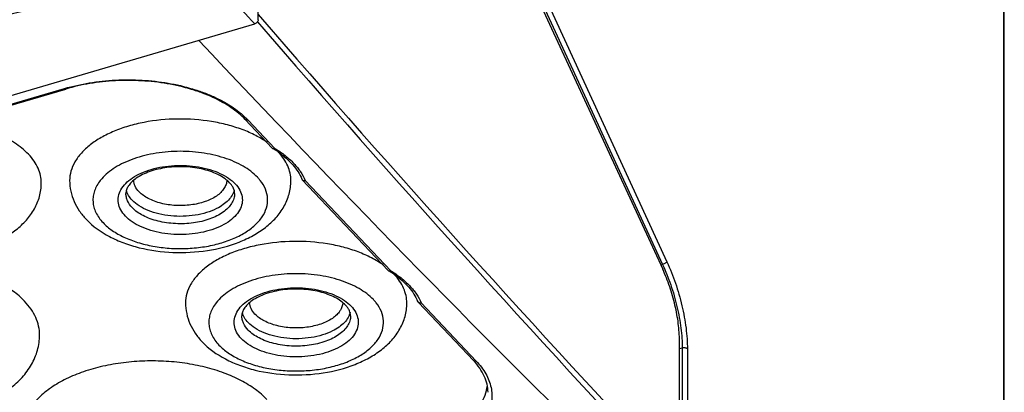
# Model space of a CAD drawing. Header units: millimetres. Extents: x 0 to 841, y 0 to 594.
# Tile 40 of 61: x 721 to 784, y 175 to 199. Entities that reach past the tile are written whole.
import ezdxf

# ---------------------------------------------------------------- set-up
doc = ezdxf.new("R2010")
doc.units = ezdxf.units.MM
doc.header["$LTSCALE"] = 46.255
doc.layers.get('0').update_dxf_attribs({"linetype": 'CONTINUOUS'})
doc.layers.add('DRAFTS', color=7, linetype='CONTINUOUS')
doc.layers.add('ROUNDS', color=7, linetype='CONTINUOUS')

msp = doc.modelspace()

# ---------------------------------------------------------------- linework, layer by layer
at = {"color": 7, "linetype": 'CONTINUOUS'}
for p, q in [((736.2679, 239.0718), (762.324, 182.5789)), ((715.2447, 191.659), (723.8672, 194.1915)), ((735.4313, 192.2237), (737.1691, 190.3894)), ((737.5451, 190.1427), (737.5476, 190.1409)), ((739.1063, 188.3444), (744.635, 182.5085)), ((745.0084, 182.2636), (745.0135, 182.2601)), ((746.5847, 180.4504), (750.1298, 176.7083))]:
    msp.add_line(p, q, dxfattribs=at)
at = {"color": 9, "linetype": 'CONTINUOUS'}
for p, q in [((715.2078, 191.701), (723.7967, 194.2237)), ((735.6128, 192.188), (737.3381, 190.3668)), ((739.3003, 188.2956), (744.804, 182.4859)), ((746.7662, 180.4147), (750.3113, 176.6726))]:
    msp.add_line(p, q, dxfattribs=at)
at = {"color": 7, "linetype": 'CONTINUOUS'}
for centre, radius, start, end in [((737.2535, 190.4694), 0.1163, 223.487214, 238.860222), ((733.6866, 184.554), 6.7912, 55.378387, 58.911802), ((744.7194, 182.5885), 0.1163, 223.487214, 238.860221), ((741.1512, 176.671), 6.7938, 55.405617, 58.911538)]:
    msp.add_arc(centre, radius, start, end, dxfattribs=at)
msp.add_ellipse((762.6788, 1080.0335), major_axis=(-334.6275, 1047.7888), ratio=0.413083, start_param=-3.8550359, end_param=-3.8062232, dxfattribs=at)
at = {"color": 9, "linetype": 'CONTINUOUS'}
for points, knots in [([(723.7967, 194.2237), (724.3173, 194.3767), (725.4007, 194.6191), (727.073, 194.7965), (728.7757, 194.7913), (730.4446, 194.6037), (731.776, 194.2964), (732.7693, 193.9622), (733.4559, 193.6766), (734.0894, 193.3548), (734.8329, 192.8955), (735.3295, 192.487), (735.6128, 192.188)], [0, 0, 0, 0, 0.1303515, 0.2659175, 0.4031995, 0.5385689, 0.6685423, 0.7305617, 0.790144, 0.8470311, 0.9010383, 1, 1, 1, 1]), ([(723.7967, 194.2237), (723.8025, 194.2176), (723.814, 194.2068), (723.8324, 194.195), (723.8504, 194.1893), (723.8621, 194.19), (723.8672, 194.1915)], [0, 0, 0, 0, 0.3142517, 0.5796994, 0.8028252, 1, 1, 1, 1]), ([(735.6128, 192.188), (735.5957, 192.1829), (735.5615, 192.1765), (735.5111, 192.1791), (735.4662, 192.1944), (735.4415, 192.213), (735.4313, 192.2237)], [0, 0, 0, 0, 0.2759654, 0.5323695, 0.7713816, 1, 1, 1, 1]), ([(737.3381, 190.3668), (737.569, 190.2267), (737.9994, 189.9322), (738.5599, 189.4285), (739.0014, 188.8872), (739.2176, 188.4937), (739.3003, 188.2956)], [0, 0, 0, 0, 0.279674, 0.5385488, 0.777712, 1, 1, 1, 1]), ([(736.2224, 188.5077), (735.9561, 188.7888), (735.4597, 189.1538), (734.7098, 189.5276), (733.82, 189.86), (732.5906, 190.1289), (731.0496, 190.2167), (729.5232, 190.0698), (728.3263, 189.7532), (727.4778, 189.3853), (726.7785, 188.9836), (726.3276, 188.5982), (726.0978, 188.3072)], [0, 0, 0, 0, 0.1055514, 0.1649782, 0.2283078, 0.3639516, 0.5061704, 0.6474098, 0.7802684, 0.8416726, 0.8989397, 1, 1, 1, 1]), ([(727.7095, 186.0073), (727.5946, 186.1286), (727.3997, 186.3858), (727.239, 186.8299), (727.2436, 187.2886), (727.4132, 187.7313), (727.7304, 188.1376), (728.1779, 188.4969), (728.7384, 188.7995), (729.3918, 189.0357), (730.1145, 189.1975), (731.1348, 189.3055), (732.1673, 189.2489), (733.1408, 189.0244), (733.7898, 188.784), (734.3444, 188.4782), (734.6556, 188.2223), (734.7851, 188.0855)], [0, 0, 0, 0, 0.0503079, 0.0958575, 0.1396879, 0.1854313, 0.2360584, 0.293166, 0.3570462, 0.4270223, 0.5017547, 0.5794767, 0.7355536, 0.810069, 0.8797429, 0.9432621, 1, 1, 1, 1]), ([(736.398, 188.305), (736.3843, 188.3223), (736.3282, 188.3918), (736.2687, 188.4587), (736.2224, 188.5077)], [0, 0, 0, 0, 0.2460167, 1, 1, 1, 1]), ([(726.0978, 188.3072), (725.939, 188.106), (725.7445, 187.773), (725.6274, 187.291), (725.6139, 186.9333), (725.6737, 186.5774), (725.8536, 186.0998), (726.0888, 185.7788), (726.2722, 185.5851)], [0, 0, 0, 0, 0.2560207, 0.3755108, 0.492786, 0.6111026, 0.7335706, 1, 1, 1, 1]), ([(726.2722, 185.5851), (726.4501, 185.3974), (726.8754, 185.0455), (727.6324, 184.6222), (728.5176, 184.2861), (729.5, 184.0492), (730.5448, 183.9195), (731.6148, 183.9017), (732.6716, 183.9965), (733.6775, 184.2003), (734.5967, 184.5061), (735.3971, 184.9035), (736.0512, 185.3799), (736.5356, 185.9225), (736.8285, 186.5178), (736.9061, 187.1443), (736.7594, 187.7642), (736.5346, 188.1317), (736.398, 188.305)], [0, 0, 0, 0, 0.056428, 0.1194614, 0.1885293, 0.2624134, 0.3394767, 0.4178365, 0.4955159, 0.570587, 0.6413184, 0.7063408, 0.7648504, 0.816872, 0.8635718, 0.9074315, 0.9518389, 1, 1, 1, 1]), ([(734.7851, 188.0855), (734.9, 187.9642), (735.0949, 187.707), (735.2556, 187.2629), (735.251, 186.8042), (735.0815, 186.3615), (734.7642, 185.9552), (734.3168, 185.5959), (733.7562, 185.2933), (733.1028, 185.0571), (732.3801, 184.8954), (731.3598, 184.7873), (730.3273, 184.8439), (729.3538, 185.0684), (728.7048, 185.3088), (728.1503, 185.6146), (727.8391, 185.8705), (727.7095, 186.0073)], [0, 0, 0, 0, 0.0503079, 0.0958575, 0.1396879, 0.1854313, 0.2360584, 0.293166, 0.3570462, 0.4270223, 0.5017547, 0.5794767, 0.7355536, 0.810069, 0.8797429, 0.9432621, 1, 1, 1, 1]), ([(728.5941, 187.5753), (728.4936, 187.6813), (728.3266, 187.9093), (728.2536, 188.1858), (728.2482, 188.3169)], [0, 0, 0, 0, 0.5267017, 1, 1, 1, 1]), ([(734.2466, 188.3147), (734.2426, 188.2222), (734.2051, 188.0315), (734.0673, 187.7623), (733.8541, 187.5122), (733.4608, 187.1978), (732.815, 186.8963), (731.921, 186.697), (730.9591, 186.6626), (730.0258, 186.7975), (729.2143, 187.0867), (728.7631, 187.3969), (728.5941, 187.5753)], [0, 0, 0, 0, 0.0423884, 0.0874619, 0.1369174, 0.1916438, 0.3167643, 0.4587579, 0.6084024, 0.7547479, 0.8875656, 1, 1, 1, 1]), ([(728.1517, 186.5525), (728.0292, 186.6818), (727.8736, 186.8984), (727.7652, 187.2216), (727.7473, 187.3829), (727.7474, 187.4621)], [0, 0, 0, 0, 0.5256657, 0.7665116, 1, 1, 1, 1]), ([(728.1518, 187.0301), (728.0623, 187.1246), (727.9081, 187.3231), (727.8095, 187.5558), (727.7808, 187.671)], [0, 0, 0, 0, 0.5230022, 1, 1, 1, 1]), ([(734.7474, 187.4613), (734.7473, 187.3528), (734.7128, 187.1283), (734.5626, 186.8089), (734.3218, 186.5114), (733.9987, 186.2425), (733.6021, 186.0076), (732.9711, 185.7398), (732.2611, 185.5759), (731.5143, 185.5094), (730.9367, 185.5115), (730.3676, 185.5662), (729.8223, 185.6719), (729.315, 185.8262), (728.7353, 186.0789), (728.3509, 186.3423), (728.1517, 186.5525)], [0, 0, 0, 0, 0.0422806, 0.0869865, 0.1359513, 0.1901809, 0.2499235, 0.314838, 0.4566033, 0.5312952, 0.6066468, 0.6812318, 0.7536655, 0.8226839, 0.8872316, 1, 1, 1, 1]), ([(734.7197, 187.6942), (734.6928, 187.5761), (734.596, 187.3368), (734.3495, 187.0146), (734.008, 186.7244), (733.7375, 186.5651), (733.5905, 186.4913)], [0, 0, 0, 0, 0.2137297, 0.4482516, 0.7097965, 1, 1, 1, 1]), ([(733.5905, 186.4913), (733.3833, 186.3874), (732.9308, 186.2117), (732.2021, 186.047), (731.4256, 185.9763), (730.6404, 186.0032), (729.8854, 186.1261), (729.1977, 186.3394), (728.6109, 186.6325), (728.2843, 186.8902), (728.1518, 187.0301)], [0, 0, 0, 0, 0.1207938, 0.2515582, 0.3881763, 0.5259026, 0.659879, 0.7856358, 0.89964, 1, 1, 1, 1]), ([(743.6883, 180.6268), (743.422, 180.9079), (742.9256, 181.2729), (742.1757, 181.6468), (741.2859, 181.9792), (740.0565, 182.2481), (738.5155, 182.3358), (736.9891, 182.189), (735.7922, 181.8724), (734.9437, 181.5044), (734.2444, 181.1028), (733.7935, 180.7174), (733.5637, 180.4264)], [0, 0, 0, 0, 0.1055514, 0.1649782, 0.2283078, 0.3639516, 0.5061704, 0.6474098, 0.7802684, 0.8416726, 0.8989397, 1, 1, 1, 1]), ([(744.804, 182.4859), (745.0349, 182.3458), (745.4653, 182.0513), (746.0258, 181.5477), (746.4673, 181.0063), (746.6835, 180.6128), (746.7662, 180.4147)], [0, 0, 0, 0, 0.279674, 0.5385488, 0.777712, 1, 1, 1, 1]), ([(735.1754, 178.1264), (735.0605, 178.2477), (734.8656, 178.5049), (734.7049, 178.949), (734.7095, 179.4077), (734.8791, 179.8504), (735.1963, 180.2568), (735.6438, 180.616), (736.2043, 180.9186), (736.8577, 181.1549), (737.5804, 181.3166), (738.6007, 181.4247), (739.6332, 181.368), (740.6067, 181.1435), (741.2557, 180.9032), (741.8103, 180.5974), (742.1215, 180.3415), (742.251, 180.2047)], [0, 0, 0, 0, 0.0503079, 0.0958575, 0.1396879, 0.1854313, 0.2360584, 0.293166, 0.3570462, 0.4270223, 0.5017547, 0.5794767, 0.7355536, 0.810069, 0.8797429, 0.9432621, 1, 1, 1, 1]), ([(733.5637, 180.4264), (733.4049, 180.2252), (733.2104, 179.8922), (733.0933, 179.4102), (733.0798, 179.0524), (733.1396, 178.6965), (733.3195, 178.219), (733.5547, 177.8979), (733.7381, 177.7043)], [0, 0, 0, 0, 0.2560207, 0.3755108, 0.492786, 0.6111026, 0.7335706, 1, 1, 1, 1]), ([(733.7381, 177.7043), (733.916, 177.5166), (734.3413, 177.1647), (735.0983, 176.7413), (735.9835, 176.4053), (736.9659, 176.1684), (738.0107, 176.0387), (739.0807, 176.0209), (740.1375, 176.1156), (741.1434, 176.3195), (742.0626, 176.6253), (742.863, 177.0226), (743.5171, 177.4991), (744.0015, 178.0416), (744.2944, 178.6369), (744.372, 179.2634), (744.2253, 179.8833), (744.0005, 180.2508), (743.8639, 180.4241)], [0, 0, 0, 0, 0.056428, 0.1194614, 0.1885293, 0.2624134, 0.3394767, 0.4178365, 0.4955159, 0.570587, 0.6413184, 0.7063408, 0.7648504, 0.816872, 0.8635718, 0.9074315, 0.9518389, 1, 1, 1, 1]), ([(742.251, 180.2047), (742.3659, 180.0834), (742.5608, 179.8262), (742.7215, 179.3821), (742.7169, 178.9234), (742.5474, 178.4807), (742.2301, 178.0744), (741.7827, 177.7151), (741.2221, 177.4125), (740.5687, 177.1762), (739.846, 177.0145), (738.8257, 176.9064), (737.7933, 176.9631), (736.8197, 177.1876), (736.1707, 177.428), (735.6162, 177.7337), (735.305, 177.9896), (735.1754, 178.1264)], [0, 0, 0, 0, 0.0503079, 0.0958575, 0.1396879, 0.1854313, 0.2360584, 0.293166, 0.3570462, 0.4270223, 0.5017547, 0.5794767, 0.7355536, 0.810069, 0.8797429, 0.9432621, 1, 1, 1, 1]), ([(736.06, 179.6944), (735.9595, 179.8005), (735.7925, 180.0285), (735.7195, 180.3049), (735.7141, 180.4361)], [0, 0, 0, 0, 0.5267017, 1, 1, 1, 1]), ([(741.7125, 180.4339), (741.7085, 180.3413), (741.671, 180.1506), (741.5332, 179.8815), (741.32, 179.6314), (740.9267, 179.317), (740.2809, 179.0155), (739.3869, 178.8162), (738.425, 178.7818), (737.4917, 178.9167), (736.6802, 179.2058), (736.229, 179.516), (736.06, 179.6944)], [0, 0, 0, 0, 0.0423884, 0.0874619, 0.1369174, 0.1916438, 0.3167643, 0.4587579, 0.6084024, 0.7547479, 0.8875656, 1, 1, 1, 1]), ([(743.8639, 180.4241), (743.8503, 180.4414), (743.7941, 180.511), (743.7346, 180.5779), (743.6883, 180.6268)], [0, 0, 0, 0, 0.2460167, 1, 1, 1, 1]), ([(746.5355, 180.5261), (746.5411, 180.5126), (746.5562, 180.4869), (746.5774, 180.4659), (746.5892, 180.4568)], [0, 0, 0, 0, 0.4942589, 1, 1, 1, 1]), ([(746.7662, 180.4147), (746.749, 180.4097), (746.7149, 180.4032), (746.6645, 180.4058), (746.6195, 180.4211), (746.5949, 180.4397), (746.5847, 180.4504)], [0, 0, 0, 0, 0.2759653, 0.5323694, 0.7713816, 1, 1, 1, 1]), ([(746.5892, 180.4568), (746.6127, 180.4387), (746.6711, 180.4126), (746.7343, 180.4106), (746.7662, 180.4147)], [0, 0, 0, 0, 0.4798414, 1, 1, 1, 1]), ([(735.6177, 178.6716), (735.4951, 178.801), (735.3395, 179.0176), (735.2311, 179.3408), (735.2133, 179.5021), (735.2133, 179.5812)], [0, 0, 0, 0, 0.5256657, 0.7665116, 1, 1, 1, 1]), ([(735.6177, 179.1492), (735.5282, 179.2437), (735.374, 179.4422), (735.2754, 179.675), (735.2467, 179.7902)], [0, 0, 0, 0, 0.5230022, 1, 1, 1, 1]), ([(742.2133, 179.5805), (742.2132, 179.472), (742.1787, 179.2474), (742.0285, 178.928), (741.7877, 178.6306), (741.4646, 178.3616), (741.068, 178.1267), (740.437, 177.859), (739.727, 177.695), (738.9802, 177.6286), (738.4026, 177.6307), (737.8335, 177.6853), (737.2882, 177.7911), (736.7809, 177.9454), (736.2012, 178.198), (735.8168, 178.4615), (735.6177, 178.6716)], [0, 0, 0, 0, 0.0422806, 0.0869865, 0.1359513, 0.1901809, 0.2499235, 0.314838, 0.4566033, 0.5312952, 0.6066468, 0.6812318, 0.7536655, 0.8226839, 0.8872316, 1, 1, 1, 1]), ([(742.1856, 179.8134), (742.1587, 179.6953), (742.0619, 179.4559), (741.8154, 179.1337), (741.4739, 178.8436), (741.2034, 178.6842), (741.0564, 178.6105)], [0, 0, 0, 0, 0.2137297, 0.4482516, 0.7097965, 1, 1, 1, 1]), ([(741.0564, 178.6105), (740.8492, 178.5065), (740.3967, 178.3308), (739.668, 178.1662), (738.8915, 178.0955), (738.1063, 178.1223), (737.3513, 178.2453), (736.6636, 178.4586), (736.0768, 178.7516), (735.7502, 179.0094), (735.6177, 179.1492)], [0, 0, 0, 0, 0.1207938, 0.2515582, 0.3881763, 0.5259026, 0.659879, 0.7856358, 0.89964, 1, 1, 1, 1]), ([(750.3113, 176.6726), (750.5475, 176.4233), (750.8577, 176.0185), (751.1392, 175.4234), (751.2725, 174.9779), (751.3313, 174.5268), (751.3147, 174.0744), (751.223, 173.6253), (751.0574, 173.1836), (750.8199, 172.7534), (750.5128, 172.338), (750.1391, 171.9408), (749.7021, 171.5649), (749.2054, 171.2131), (748.452, 170.7701), (747.8356, 170.4987), (747.4068, 170.3405)], [0, 0, 0, 0, 0.1207936, 0.1768844, 0.2308943, 0.283675, 0.33618, 0.3893869, 0.4442129, 0.5014461, 0.5617048, 0.6254256, 0.6928707, 0.7641457, 0.8392211, 1, 1, 1, 1]), ([(750.3113, 176.6726), (750.2942, 176.6675), (750.26, 176.6611), (750.2096, 176.6637), (750.1646, 176.679), (750.14, 176.6975), (750.1298, 176.7083)], [0, 0, 0, 0, 0.2759654, 0.5323695, 0.7713816, 1, 1, 1, 1])]:
    msp.add_open_spline(points, degree=3, knots=knots, dxfattribs=at)
at = {"color": 7, "linetype": 'CONTINUOUS'}
for points, knots in [([(735.4313, 192.2237), (735.2994, 192.3629), (735.0086, 192.6343), (734.5168, 193.0049), (733.9596, 193.3484), (733.3425, 193.661), (732.6716, 193.9392), (731.6987, 194.2656), (730.3924, 194.566), (728.7541, 194.7492), (727.0819, 194.7537), (725.4406, 194.5793), (724.3776, 194.3414), (723.8672, 194.1915)], [0, 0, 0, 0, 0.0470918, 0.0974382, 0.1510039, 0.207648, 0.2671453, 0.3292029, 0.4595096, 0.595407, 0.7332709, 0.8693473, 1, 1, 1, 1]), ([(736.85, 190.7432), (736.613, 190.9111), (736.0922, 191.2226), (735.2304, 191.6007), (734.2751, 191.901), (732.8904, 192.1915), (731.0829, 192.3199), (729.2835, 192.1457), (727.921, 191.819), (726.9919, 191.4943), (726.1622, 191.0941), (725.4511, 190.627), (724.8748, 190.1026), (724.4477, 189.5307), (724.183, 188.9228), (724.1225, 188.4988), (724.1224, 188.293)], [0, 0, 0, 0, 0.0590228, 0.1228516, 0.1908474, 0.2621207, 0.4099863, 0.5571097, 0.6274912, 0.6943023, 0.7567212, 0.8142073, 0.8666052, 0.9142691, 0.9581854, 1, 1, 1, 1]), ([(721.4742, 189.9864), (721.208, 190.2675), (720.5528, 190.7864), (719.3767, 191.3788), (717.9982, 191.8132), (717.0082, 191.9801), (716.4948, 192.0341)], [0, 0, 0, 0, 0.2118987, 0.452324, 0.7174278, 1, 1, 1, 1]), ([(737.1933, 190.3698), (737.203, 190.364), (737.2247, 190.3549), (737.2745, 190.3484), (737.3134, 190.3571), (737.3381, 190.3668)], [0, 0, 0, 0, 0.2267963, 0.4664228, 1, 1, 1, 1]), ([(722.2975, 188.1348), (722.2975, 188.2958), (722.2611, 188.6242), (722.0999, 189.1041), (721.836, 189.5672), (721.6038, 189.8497), (721.4742, 189.9864)], [0, 0, 0, 0, 0.2330435, 0.4734461, 0.7275622, 1, 1, 1, 1]), ([(737.5476, 190.1409), (737.7282, 190.0159), (738.0638, 189.7568), (738.4987, 189.3259), (738.8408, 188.8741), (739.01, 188.5522), (739.076, 188.3913)], [0, 0, 0, 0, 0.2800801, 0.5391737, 0.7783025, 1, 1, 1, 1]), ([(738.3724, 188.2916), (738.3724, 188.4519), (738.3364, 188.7786), (738.1768, 189.2564), (737.9153, 189.7175), (737.6851, 189.999), (737.5567, 190.1353)], [0, 0, 0, 0, 0.2331737, 0.4736448, 0.7277215, 1, 1, 1, 1]), ([(734.4222, 188.157), (734.3334, 188.2507), (734.1192, 188.4324), (733.7351, 188.6639), (733.2745, 188.8634), (732.5611, 189.0793), (731.5847, 189.216), (730.4049, 189.1714), (729.4685, 188.9622), (728.8187, 188.6939), (728.4232, 188.466), (728.1144, 188.2168), (727.899, 187.9601), (727.7748, 187.7079), (727.7474, 187.5395), (727.7474, 187.4621)], [0, 0, 0, 0, 0.0508787, 0.1099542, 0.1761639, 0.2481624, 0.4031725, 0.5620443, 0.7112548, 0.7783428, 0.8384635, 0.8905102, 0.9339347, 0.9694959, 1, 1, 1, 1]), ([(709.1085, 185.6426), (709.5365, 185.1908), (710.3365, 184.626), (711.5336, 184.1003), (712.8909, 183.6878), (714.7089, 183.443), (716.8954, 183.5609), (718.6347, 184.0052), (719.8676, 184.5768), (720.6699, 185.097), (721.3483, 185.7191), (721.8764, 186.4443), (722.2179, 187.2607), (722.2974, 187.8447), (722.2975, 188.1348)], [0, 0, 0, 0, 0.1171356, 0.1801002, 0.2459071, 0.3834808, 0.5228362, 0.6558302, 0.7183236, 0.7779161, 0.8350753, 0.8906215, 0.9454211, 1, 1, 1, 1]), ([(724.1224, 188.293), (724.1224, 188.0639), (724.1716, 187.6037), (724.3865, 186.9434), (724.7268, 186.3327), (725.0221, 185.9697), (725.1834, 185.7994)], [0, 0, 0, 0, 0.2479079, 0.4963119, 0.7463135, 1, 1, 1, 1]), ([(725.1834, 185.7994), (725.6115, 185.3476), (726.4115, 184.7829), (727.6085, 184.2571), (728.9659, 183.8446), (730.7838, 183.5998), (732.9704, 183.7177), (734.7097, 184.1621), (735.9425, 184.7336), (736.7448, 185.2538), (737.4233, 185.8759), (737.9514, 186.6012), (738.2928, 187.4176), (738.3724, 188.0016), (738.3724, 188.2916)], [0, 0, 0, 0, 0.1171356, 0.1801002, 0.2459071, 0.3834808, 0.5228362, 0.6558302, 0.7183236, 0.7779161, 0.8350753, 0.8906215, 0.9454211, 1, 1, 1, 1]), ([(734.7474, 187.4613), (734.7474, 187.516), (734.7344, 187.6308), (734.675, 187.805), (734.5709, 187.9855), (734.4766, 188.0996), (734.4222, 188.157)], [0, 0, 0, 0, 0.2086172, 0.4373372, 0.6980674, 1, 1, 1, 1]), ([(739.1063, 188.3444), (739.1173, 188.3328), (739.1438, 188.3125), (739.209, 188.2873), (739.2646, 188.2882), (739.3003, 188.2956)], [0, 0, 0, 0, 0.2311878, 0.4737584, 1, 1, 1, 1]), ([(744.3159, 182.8623), (744.0789, 183.0303), (743.5581, 183.3418), (742.6963, 183.7199), (741.741, 184.0202), (740.3563, 184.3107), (738.5488, 184.4391), (736.7494, 184.2649), (735.3869, 183.9381), (734.4578, 183.6135), (733.6281, 183.2133), (732.917, 182.7462), (732.3407, 182.2218), (731.9136, 181.6498), (731.649, 181.0419), (731.5884, 180.618), (731.5883, 180.4122)], [0, 0, 0, 0, 0.0590228, 0.1228516, 0.1908474, 0.2621207, 0.4099863, 0.5571097, 0.6274912, 0.6943023, 0.7567212, 0.8142073, 0.8666052, 0.9142691, 0.9581854, 1, 1, 1, 1]), ([(721.2185, 180.5302), (720.9912, 180.7702), (720.4596, 181.2251), (719.5235, 181.7935), (718.4344, 182.2683), (717.2212, 182.6371), (715.9162, 182.8902), (714.5545, 183.021), (713.1726, 183.0259), (711.808, 182.9048), (710.4975, 182.6609), (709.2762, 182.3008), (708.1766, 181.8339), (707.2277, 181.272), (706.4545, 180.6284), (705.8782, 179.9166), (705.5189, 179.1524), (705.4362, 178.6151), (705.4362, 178.3554)], [0, 0, 0, 0, 0.0537868, 0.1130845, 0.1775957, 0.2465744, 0.3189667, 0.393509, 0.4688175, 0.5434666, 0.6160667, 0.6853423, 0.7502196, 0.809928, 0.8641266, 0.9130634, 0.9577438, 1, 1, 1, 1]), ([(744.6592, 182.489), (744.6689, 182.4832), (744.6906, 182.4741), (744.7404, 182.4675), (744.7793, 182.4762), (744.804, 182.4859)], [0, 0, 0, 0, 0.2267963, 0.4664228, 1, 1, 1, 1]), ([(745.0135, 182.2601), (745.1927, 182.136), (745.5258, 181.8791), (745.9581, 181.4521), (746.2992, 181.0044), (746.4689, 180.6856), (746.5355, 180.5261)], [0, 0, 0, 0, 0.2798318, 0.5388736, 0.7781118, 1, 1, 1, 1]), ([(745.8383, 180.4107), (745.8383, 180.5711), (745.8024, 180.8978), (745.6427, 181.3755), (745.3813, 181.8366), (745.1511, 182.1181), (745.0227, 182.2543)], [0, 0, 0, 0, 0.2331757, 0.4736477, 0.7277238, 1, 1, 1, 1]), ([(763.3985, 177.9928), (763.3985, 178.1706), (763.3852, 178.5369), (763.33, 179.0978), (763.2399, 179.6795), (763.0741, 180.4747), (762.7927, 181.4543), (762.4926, 182.2134), (762.324, 182.5789)], [0, 0, 0, 0, 0.1124409, 0.231712, 0.3563209, 0.4846389, 0.7453995, 1, 1, 1, 1]), ([(741.8881, 180.2761), (741.7993, 180.3698), (741.5851, 180.5516), (741.201, 180.783), (740.7404, 180.9826), (740.027, 181.1984), (739.0506, 181.3352), (737.8708, 181.2906), (736.9344, 181.0813), (736.2846, 180.813), (735.8891, 180.5852), (735.5803, 180.3359), (735.3649, 180.0792), (735.2407, 179.8271), (735.2133, 179.6586), (735.2133, 179.5812)], [0, 0, 0, 0, 0.0508787, 0.1099542, 0.1761639, 0.2481624, 0.4031725, 0.5620443, 0.7112548, 0.7783428, 0.8384635, 0.8905102, 0.9339347, 0.9694959, 1, 1, 1, 1]), ([(722.1862, 178.3537), (722.1862, 178.543), (722.1435, 178.9289), (721.954, 179.4931), (721.6437, 180.0374), (721.3708, 180.3695), (721.2185, 180.5302)], [0, 0, 0, 0, 0.2330435, 0.4734461, 0.7275622, 1, 1, 1, 1]), ([(731.5883, 180.4122), (731.5883, 180.183), (731.6375, 179.7228), (731.8524, 179.0625), (732.1927, 178.4519), (732.488, 178.0888), (732.6493, 177.9186)], [0, 0, 0, 0, 0.2479079, 0.4963119, 0.7463135, 1, 1, 1, 1]), ([(732.6493, 177.9186), (733.0774, 177.4668), (733.8774, 176.902), (735.0744, 176.3763), (736.4318, 175.9638), (738.2497, 175.719), (740.4363, 175.8368), (742.1756, 176.2812), (743.4084, 176.8528), (744.2107, 177.373), (744.8892, 177.9951), (745.4173, 178.7203), (745.7587, 179.5367), (745.8383, 180.1207), (745.8383, 180.4107)], [0, 0, 0, 0, 0.1171356, 0.1801002, 0.2459071, 0.3834808, 0.5228362, 0.6558302, 0.7183236, 0.7779161, 0.8350753, 0.8906215, 0.9454211, 1, 1, 1, 1]), ([(742.2133, 179.5805), (742.2133, 179.6351), (742.2003, 179.75), (742.1409, 179.9242), (742.0368, 180.1046), (741.9425, 180.2187), (741.8881, 180.2761)], [0, 0, 0, 0, 0.2086172, 0.4373372, 0.6980674, 1, 1, 1, 1]), ([(706.6416, 175.5369), (707.1409, 175.0099), (708.078, 174.3512), (709.4815, 173.7355), (711.0835, 173.2484), (713.2322, 172.9567), (715.411, 173.0684), (717.0931, 173.4093), (718.266, 173.7818), (719.3359, 174.2697), (720.2803, 174.8713), (721.0762, 175.5878), (721.694, 176.4195), (722.0931, 177.3538), (722.1861, 178.0224), (722.1862, 178.3537)], [0, 0, 0, 0, 0.116502, 0.1796311, 0.2458223, 0.3845607, 0.5252645, 0.5936926, 0.6595625, 0.7223274, 0.7818744, 0.8385847, 0.893256, 0.9468322, 1, 1, 1, 1]), ([(736.8323, 174.1925), (736.6049, 174.4325), (736.0733, 174.8875), (735.1372, 175.4559), (734.0481, 175.9307), (732.8349, 176.2994), (731.53, 176.5526), (730.1682, 176.6834), (728.7863, 176.6883), (727.4218, 176.5672), (726.1112, 176.3233), (724.8899, 175.9631), (723.7903, 175.4962), (722.8415, 174.9343), (722.0682, 174.2907), (721.4919, 173.5789), (721.1327, 172.8147), (721.0499, 172.2774), (721.0499, 172.0177)], [0, 0, 0, 0, 0.0537868, 0.1130845, 0.1775957, 0.2465744, 0.3189667, 0.393509, 0.4688175, 0.5434666, 0.6160667, 0.6853423, 0.7502196, 0.809928, 0.8641266, 0.9130634, 0.9577438, 1, 1, 1, 1]), ([(751.0713, 174.6591), (751.0676, 174.8352), (751.0209, 175.1949), (750.8359, 175.7225), (750.5374, 176.2374), (750.276, 176.554), (750.1298, 176.7083)], [0, 0, 0, 0, 0.2292215, 0.467979, 0.7233148, 1, 1, 1, 1])]:
    msp.add_open_spline(points, degree=3, knots=knots, dxfattribs=at)
for points in [[(739.076, 188.3913), (739.0831, 188.3741), (739.0935, 188.3579), (739.1063, 188.3444)], [(746.5847, 180.4504), (746.564, 180.4723), (746.547, 180.4983), (746.5355, 180.5261)]]:
    msp.add_open_spline(points, degree=3, dxfattribs=at)
at = {"layer": 'DRAFTS', "color": 7, "linetype": 'CONTINUOUS'}
msp.add_open_spline([(746.5323, 171.2629), (746.8397, 171.3532), (747.432, 171.5533), (748.2653, 171.9214), (749.0102, 172.3448), (749.6549, 172.8176), (750.1896, 173.3328), (750.6055, 173.8837), (750.8946, 174.4623), (751, 174.8677), (751.0283, 175.068)], degree=3, knots=[0, 0, 0, 0, 0.1551722, 0.3023655, 0.4406095, 0.5693569, 0.6886012, 0.7990088, 0.9020412, 1, 1, 1, 1], dxfattribs=at)
at = {"layer": 'ROUNDS', "color": 7, "linetype": 'CONTINUOUS'}
for p, q in [((736.2638, 198.6563), (736.2761, 319.5682)), ((784.3094, 146.5275), (784.3229, 279.6799)), ((685.6283, 183.5762), (736.0429, 198.3838)), ((763.3976, 168.8875), (763.3985, 177.9928))]:
    msp.add_line(p, q, dxfattribs=at)
at = {"layer": 'ROUNDS', "color": 9, "linetype": 'CONTINUOUS'}
for p, q in [((784.2805, 146.5925), (784.294, 279.7449)), ((736.4923, 238.879), (762.316, 182.8901)), ((736.7714, 239.0536), (762.595, 183.0647)), ((762.316, 182.8901), (762.197, 182.8543)), ((763.5759, 177.5125), (763.3984, 177.4625)), ((763.5759, 177.5125), (763.5749, 168.1557)), ((763.9098, 177.4532), (763.9088, 168.0964))]:
    msp.add_line(p, q, dxfattribs=at)
for centre, radius, start, end in [((483.8934, -33.4562), 342.5335, 42.59712, 43.407523), ((1461.2248, 825.1375), 958.269, 220.8366964, 223.2442976), ((1461.5933, 825.5445), 958.4757, 220.8212084, 223.2439037)]:
    msp.add_arc(centre, radius, start, end, dxfattribs=at)
for points, knots in [([(693.5866, 191.058), (696.1274, 192.0837), (701.3245, 194.0265), (709.3402, 196.5839), (717.6388, 198.8095), (723.2886, 200.0556), (726.1512, 200.6228)], [0, 0, 0, 0, 0.2418632, 0.4895039, 0.7424053, 1, 1, 1, 1]), ([(693.7239, 190.745), (696.2602, 191.769), (701.4479, 193.7084), (709.4493, 196.2613), (717.7331, 198.4829), (723.3729, 199.7266), (726.2304, 200.2927)], [0, 0, 0, 0, 0.2418621, 0.4895025, 0.7424043, 1, 1, 1, 1]), ([(762.595, 183.0647), (762.5905, 183.0566), (762.5782, 183.04), (762.5439, 183.0059), (762.4859, 182.9646), (762.4054, 182.9219), (762.3461, 182.8991), (762.316, 182.8901)], [0, 0, 0, 0, 0.0829312, 0.1843607, 0.4330349, 0.7173596, 1, 1, 1, 1]), ([(762.316, 182.8901), (762.5136, 182.4615), (762.8655, 181.5713), (763.1955, 180.4227), (763.3899, 179.4903), (763.4956, 178.8081), (763.5603, 178.1505), (763.5759, 177.7209), (763.5759, 177.5125)], [0, 0, 0, 0, 0.2546005, 0.5153611, 0.6436791, 0.768288, 0.8875591, 1, 1, 1, 1]), ([(762.595, 183.0647), (762.8013, 182.6175), (763.1685, 181.6886), (763.5128, 180.49), (763.7157, 179.517), (763.826, 178.8052), (763.8935, 178.1189), (763.9098, 177.6706), (763.9098, 177.4532)], [0, 0, 0, 0, 0.2546005, 0.5153611, 0.6436791, 0.768288, 0.8875591, 1, 1, 1, 1]), ([(763.9098, 177.4532), (763.8929, 177.471), (763.846, 177.5007), (763.7627, 177.5246), (763.6693, 177.5303), (763.606, 177.5209), (763.5759, 177.5125)], [0, 0, 0, 0, 0.2091485, 0.4602439, 0.7330067, 1, 1, 1, 1])]:
    msp.add_open_spline(points, degree=3, knots=knots, dxfattribs=at)
at = {"layer": 'ROUNDS', "color": 7, "linetype": 'CONTINUOUS'}
msp.add_open_spline([(736.2638, 198.6563), (736.2638, 198.6276), (736.2505, 198.5673), (736.2105, 198.5008), (736.1665, 198.454), (736.1165, 198.4141), (736.0729, 198.3926), (736.0429, 198.3838)], degree=3, knots=[0, 0, 0, 0, 0.2312066, 0.4850602, 0.6165298, 0.7477818, 1, 1, 1, 1], dxfattribs=at)

doc.saveas('drawing.dxf')
